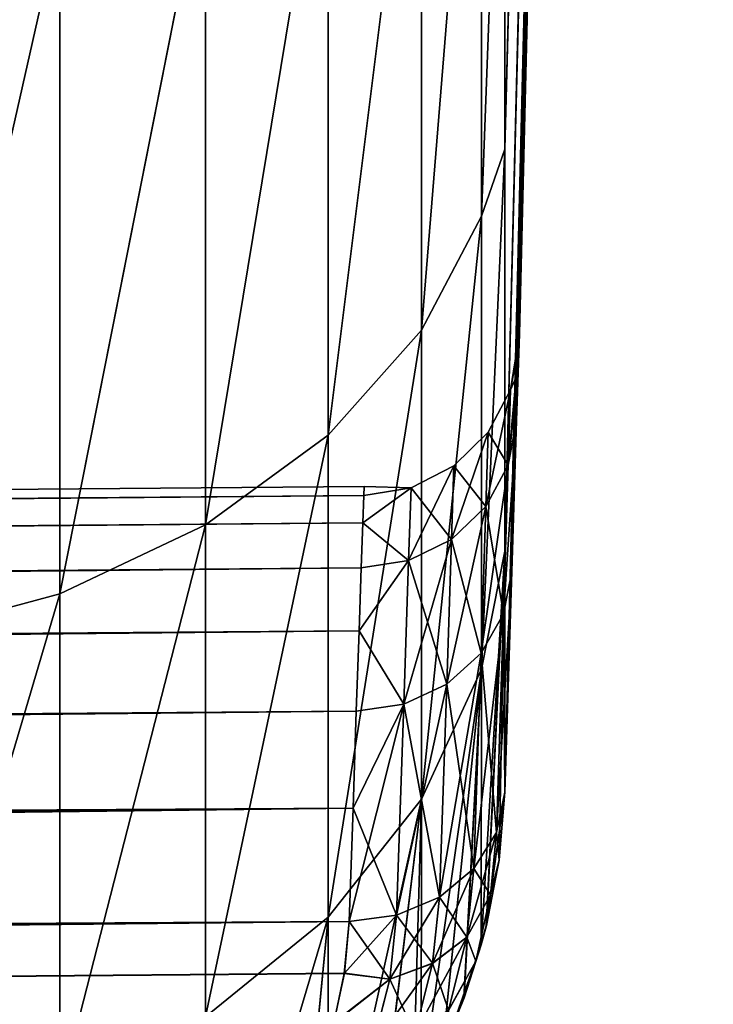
# Model space of a CAD drawing. Header units: millimetres. Extents: x -128 to 173, y -40 to 30.
# Tile 244 of 256: x 172.208 to 173.093, y -21.837 to -20.581. Entities that reach past the tile are written whole.
import ezdxf

# ---------------------------------------------------------------- set-up
doc = ezdxf.new("R2010")
doc.units = ezdxf.units.MM
doc.header["$LTSCALE"] = 56.728605
for name, color, linetype in [('259', 7, 'CONTINUOUS'), ('261', 7, 'CONTINUOUS'), ('262', 7, 'CONTINUOUS'), ('265', 7, 'CONTINUOUS'), ('266', 7, 'CONTINUOUS'), ('267', 7, 'CONTINUOUS')]:
    doc.layers.add(name, color=color, linetype=linetype)

msp = doc.modelspace()

# ---------------------------------------------------------------- linework, layer by layer
at = {"layer": '259', "color": 7, "linetype": 'CONTINUOUS'}
for points in [[(172.8265, -20.0327, 8.2496), (172.8265, -20.7459, 6.2428), (173.0926, -10.3666, 3.1447), (172.8265, -20.0327, 8.2496)], [(173.0926, -10.3666, 3.1447), (172.8265, -20.7459, 6.2428), (173.0926, -10.6249, 2.1134), (173.0926, -10.3666, 3.1447)], [(173.0926, -10.3666, -3.1447), (173.0926, -10.6249, -2.1134), (172.8265, -20.7459, -6.2428), (173.0926, -10.3666, -3.1447)], [(172.8265, -20.0327, -8.2496), (173.0926, -10.3666, -3.1447), (172.8265, -20.7459, -6.2428), (172.8265, -20.0327, -8.2496)], [(172.8265, -20.7459, 6.2428), (172.8265, -21.2586, 4.1756), (173.0926, -10.6249, 2.1134), (172.8265, -20.7459, 6.2428)], [(173.0926, -10.6249, 2.1134), (172.8265, -21.2586, 4.1756), (173.0926, -10.7809, 1.0618), (173.0926, -10.6249, 2.1134)], [(173.0926, -10.6249, -2.1134), (173.0926, -10.7809, -1.0618), (172.8265, -21.2586, -4.1756), (173.0926, -10.6249, -2.1134)], [(172.8265, -20.7459, -6.2428), (173.0926, -10.6249, -2.1134), (172.8265, -21.2586, -4.1756), (172.8265, -20.7459, -6.2428)], [(172.8265, -21.2586, 4.1756), (172.8265, -21.5659, 2.0681), (173.0926, -10.7809, 1.0618), (172.8265, -21.2586, 4.1756)], [(173.0926, -10.7809, 1.0618), (172.8265, -21.5659, 2.0681), (172.8354, -21.2843, 1.5173), (173.0926, -10.7809, 1.0618)], [(173.0926, -10.7809, -1.0618), (173.0926, -10.8331), (172.8265, -21.5659, -2.0681), (173.0926, -10.7809, -1.0618)], [(172.8265, -21.2586, -4.1756), (173.0926, -10.7809, -1.0618), (172.8265, -21.5659, -2.0681), (172.8265, -21.2586, -4.1756)], [(172.8415, -21.0919, 0.9279), (173.0926, -10.7809, 1.0618), (172.8354, -21.2843, 1.5173), (172.8415, -21.0919, 0.9279)], [(172.8435, -21.0307, 0.6224), (173.0926, -10.7809, 1.0618), (172.8415, -21.0919, 0.9279), (172.8435, -21.0307, 0.6224)], [(172.8447, -20.9937, 0.3123), (173.0926, -10.7809, 1.0618), (172.8435, -21.0307, 0.6224), (172.8447, -20.9937, 0.3123)], [(173.0926, -10.8331), (173.0926, -10.7809, 1.0618), (172.8447, -20.9937, 0.3123), (173.0926, -10.8331)], [(172.8265, -21.5659, -2.0681), (173.0926, -10.8331), (172.8354, -21.2846, -1.518), (172.8265, -21.5659, -2.0681)], [(172.8354, -21.2846, -1.518), (173.0926, -10.8331), (172.8415, -21.092, -0.9285), (172.8354, -21.2846, -1.518)], [(172.8415, -21.092, -0.9285), (173.0926, -10.8331), (172.8435, -21.0308, -0.623), (172.8415, -21.092, -0.9285)], [(172.8435, -21.0308, -0.623), (173.0926, -10.8331), (172.8447, -20.9937, -0.3129), (172.8435, -21.0308, -0.623)], [(172.8447, -20.9937, -0.3129), (173.0926, -10.8331), (172.8451, -20.9813, -0.0003), (172.8447, -20.9937, -0.3129)], [(172.8451, -20.9813, -0.0003), (173.0926, -10.8331), (172.8447, -20.9937, 0.3123), (172.8451, -20.9813, -0.0003)]]:
    msp.add_3dface(points, dxfattribs=at)
at = {"layer": '261', "color": 7, "linetype": 'CONTINUOUS'}
for points in [[(172.7203, -20.9768, -6.9141), (172.7203, -20.1578, -9.0274), (172.7967, -20.0327, -8.803), (172.7203, -20.9768, -6.9141)], [(172.7967, -20.8312, -6.6982), (172.7203, -20.9768, -6.9141), (172.7967, -20.0327, -8.803), (172.7967, -20.8312, -6.6982)], [(172.7203, -20.1578, 9.0274), (172.7203, -20.9768, 6.9141), (172.7967, -20.0327, 8.8031), (172.7203, -20.1578, 9.0274)], [(172.7967, -20.0327, 8.8031), (172.7203, -20.9768, 6.9141), (172.7967, -20.8312, 6.6982), (172.7967, -20.0327, 8.8031)], [(172.8265, -20.7459, 6.2428), (172.8265, -20.0327, 8.2496), (172.7967, -20.8312, 6.6982), (172.8265, -20.7459, 6.2428)], [(172.8265, -20.0327, 8.2496), (172.7967, -20.0327, 8.8031), (172.7967, -20.8312, 6.6982), (172.8265, -20.0327, 8.2496)], [(172.8265, -20.0327, -8.2496), (172.8265, -20.7459, -6.2428), (172.7967, -20.8312, -6.6982), (172.8265, -20.0327, -8.2496)], [(172.8265, -20.0327, -8.2496), (172.7967, -20.8312, -6.6982), (172.7967, -20.0327, -8.803), (172.8265, -20.0327, -8.2496)], [(172.601, -21.1108, -7.0931), (172.601, -20.2747, -9.215), (172.7203, -20.1578, -9.0274), (172.601, -21.1108, -7.0931)], [(172.7203, -20.9768, -6.9141), (172.601, -21.1108, -7.0931), (172.7203, -20.1578, -9.0274), (172.7203, -20.9768, -6.9141)], [(172.601, -20.2747, 9.215), (172.601, -21.1108, 7.0931), (172.7203, -20.1578, 9.0274), (172.601, -20.2747, 9.215)], [(172.7203, -20.1578, 9.0274), (172.601, -21.1108, 7.0931), (172.7203, -20.9768, 6.9141), (172.7203, -20.1578, 9.0274)], [(172.4446, -21.2249, -7.2346), (172.4446, -20.3751, -9.3642), (172.601, -20.2747, -9.215), (172.4446, -21.2249, -7.2346)], [(172.601, -21.1108, -7.0931), (172.4446, -21.2249, -7.2346), (172.601, -20.2747, -9.215), (172.601, -21.1108, -7.0931)], [(172.4446, -20.3752, 9.3641), (172.4446, -21.2249, 7.2345), (172.601, -20.2747, 9.215), (172.4446, -20.3752, 9.3641)], [(172.601, -20.2747, 9.215), (172.4446, -21.2249, 7.2345), (172.601, -21.1108, 7.0931), (172.601, -20.2747, 9.215)], [(172.2586, -21.3131, -7.3338), (172.2586, -20.4538, -9.4697), (172.4446, -20.3751, -9.3642), (172.2586, -21.3131, -7.3338)], [(172.4446, -21.2249, -7.2346), (172.2586, -21.3131, -7.3338), (172.4446, -20.3751, -9.3642), (172.4446, -21.2249, -7.2346)], [(172.2586, -20.4538, 9.4697), (172.2586, -21.3131, 7.3338), (172.4446, -20.3752, 9.3641), (172.2586, -20.4538, 9.4697)], [(172.4446, -20.3752, 9.3641), (172.2586, -21.3131, 7.3338), (172.4446, -21.2249, 7.2345), (172.4446, -20.3752, 9.3641)], [(172.0519, -21.3689, -7.394), (172.0519, -20.5037, -9.534), (172.2586, -20.4538, -9.4697), (172.0519, -21.3689, -7.394)], [(172.2586, -21.3131, -7.3338), (172.0519, -21.3689, -7.394), (172.2586, -20.4538, -9.4697), (172.2586, -21.3131, -7.3338)], [(172.0519, -20.5037, 9.534), (172.0519, -21.3689, 7.3939), (172.2586, -20.4538, 9.4697), (172.0519, -20.5037, 9.534)], [(172.2586, -20.4538, 9.4697), (172.0519, -21.3689, 7.3939), (172.2586, -21.3131, 7.3338), (172.2586, -20.4538, 9.4697)], [(172.8265, -21.2586, 4.1756), (172.8265, -20.7459, 6.2428), (172.7967, -21.4091, 4.5225), (172.8265, -21.2586, 4.1756)], [(172.8265, -20.7459, 6.2428), (172.7967, -20.8312, 6.6982), (172.7967, -21.4091, 4.5225), (172.8265, -20.7459, 6.2428)], [(172.8265, -20.7459, -6.2428), (172.8265, -21.2586, -4.1756), (172.7967, -21.4092, -4.5224), (172.8265, -20.7459, -6.2428)], [(172.8265, -20.7459, -6.2428), (172.7967, -21.4092, -4.5224), (172.7967, -20.8312, -6.6982), (172.8265, -20.7459, -6.2428)], [(172.7203, -21.5749, -4.728), (172.7203, -20.9768, -6.9141), (172.7967, -20.8312, -6.6982), (172.7203, -21.5749, -4.728)], [(172.7967, -21.4092, -4.5224), (172.7203, -21.5749, -4.728), (172.7967, -20.8312, -6.6982), (172.7967, -21.4092, -4.5224)], [(172.7203, -20.9768, 6.9141), (172.7203, -21.5749, 4.728), (172.7967, -20.8312, 6.6982), (172.7203, -20.9768, 6.9141)], [(172.7967, -20.8312, 6.6982), (172.7203, -21.5749, 4.728), (172.7967, -21.4091, 4.5225), (172.7967, -20.8312, 6.6982)], [(172.601, -21.7256, -4.8968), (172.601, -21.1108, -7.0931), (172.7203, -20.9768, -6.9141), (172.601, -21.7256, -4.8968)], [(172.7203, -21.5749, -4.728), (172.601, -21.7256, -4.8968), (172.7203, -20.9768, -6.9141), (172.7203, -21.5749, -4.728)], [(172.601, -21.1108, 7.0931), (172.601, -21.7256, 4.8968), (172.7203, -20.9768, 6.9141), (172.601, -21.1108, 7.0931)], [(172.7203, -20.9768, 6.9141), (172.601, -21.7256, 4.8968), (172.7203, -21.5749, 4.728), (172.7203, -20.9768, 6.9141)], [(172.4446, -21.8527, -5.0294), (172.4446, -21.2249, -7.2346), (172.601, -21.1108, -7.0931), (172.4446, -21.8527, -5.0294)], [(172.601, -21.7256, -4.8968), (172.4446, -21.8527, -5.0294), (172.601, -21.1108, -7.0931), (172.601, -21.7256, -4.8968)], [(172.4446, -21.2249, 7.2345), (172.4446, -21.8527, 5.0293), (172.601, -21.1108, 7.0931), (172.4446, -21.2249, 7.2345)], [(172.601, -21.1108, 7.0931), (172.4446, -21.8527, 5.0293), (172.601, -21.7256, 4.8968), (172.601, -21.1108, 7.0931)], [(172.2586, -21.9501, -5.1213), (172.2586, -21.3131, -7.3338), (172.4446, -21.2249, -7.2346), (172.2586, -21.9501, -5.1213)], [(172.4446, -21.8527, -5.0294), (172.2586, -21.9501, -5.1213), (172.4446, -21.2249, -7.2346), (172.4446, -21.8527, -5.0294)], [(172.2586, -21.3131, 7.3338), (172.2586, -21.95, 5.1214), (172.4446, -21.2249, 7.2345), (172.2586, -21.3131, 7.3338)], [(172.4446, -21.2249, 7.2345), (172.2586, -21.95, 5.1214), (172.4446, -21.8527, 5.0293), (172.4446, -21.2249, 7.2345)], [(172.8265, -21.2586, 4.1756), (172.7967, -21.4091, 4.5225), (172.7965, -21.7608, 2.3011), (172.8265, -21.2586, 4.1756)], [(172.8265, -21.2586, 4.1756), (172.7965, -21.7608, 2.3011), (172.8029, -21.7366, 2.274), (172.8265, -21.2586, 4.1756)], [(172.8265, -21.2586, -4.1756), (172.7965, -21.7608, -2.3011), (172.7967, -21.4092, -4.5224), (172.8265, -21.2586, -4.1756)], [(172.7965, -21.7608, -2.3011), (172.8265, -21.2586, -4.1756), (172.803, -21.7363, -2.2736), (172.7965, -21.7608, -2.3011)], [(172.8265, -21.2586, 4.1756), (172.8029, -21.7366, 2.274), (172.8192, -21.6527, 2.1761), (172.8265, -21.2586, 4.1756)], [(172.803, -21.7363, -2.2736), (172.8265, -21.2586, -4.1756), (172.8192, -21.6525, -2.1758), (172.803, -21.7363, -2.2736)], [(172.8265, -21.5659, 2.0681), (172.8265, -21.2586, 4.1756), (172.8192, -21.6527, 2.1761), (172.8265, -21.5659, 2.0681)], [(172.8265, -21.2586, -4.1756), (172.8265, -21.5659, -2.0681), (172.8192, -21.6525, -2.1758), (172.8265, -21.2586, -4.1756)], [(172.0519, -22.0113, -5.1769), (172.0519, -21.3689, -7.394), (172.2586, -21.3131, -7.3338), (172.0519, -22.0113, -5.1769)], [(172.2586, -21.9501, -5.1213), (172.0519, -22.0113, -5.1769), (172.2586, -21.3131, -7.3338), (172.2586, -21.9501, -5.1213)], [(172.0519, -21.3689, 7.3939), (172.0519, -22.0113, 5.1769), (172.2586, -21.3131, 7.3338), (172.0519, -21.3689, 7.3939)], [(172.2586, -21.3131, 7.3338), (172.0519, -22.0113, 5.1769), (172.2586, -21.95, 5.1214), (172.2586, -21.3131, 7.3338)], [(172.7203, -21.5749, 4.728), (172.7199, -21.9461, 2.4954), (172.7967, -21.4091, 4.5225), (172.7203, -21.5749, 4.728)], [(172.7199, -21.9461, 2.4954), (172.747, -21.8934, 2.4425), (172.7967, -21.4091, 4.5225), (172.7199, -21.9461, 2.4954)], [(172.72, -21.9461, -2.4954), (172.7203, -21.5749, -4.728), (172.7967, -21.4092, -4.5224), (172.72, -21.9461, -2.4954)], [(172.7472, -21.893, -2.442), (172.72, -21.9461, -2.4954), (172.7967, -21.4092, -4.5224), (172.7472, -21.893, -2.442)], [(172.7967, -21.4091, 4.5225), (172.747, -21.8934, 2.4425), (172.7744, -21.8285, 2.3748), (172.7967, -21.4091, 4.5225)], [(172.7745, -21.8283, -2.3746), (172.7472, -21.893, -2.442), (172.7967, -21.4092, -4.5224), (172.7745, -21.8283, -2.3746)], [(172.7965, -21.7608, 2.3011), (172.7967, -21.4091, 4.5225), (172.7744, -21.8285, 2.3748), (172.7965, -21.7608, 2.3011)], [(172.7965, -21.7608, -2.3011), (172.7745, -21.8283, -2.3746), (172.7967, -21.4092, -4.5224), (172.7965, -21.7608, -2.3011)], [(172.6007, -22.1126, -2.652), (172.601, -21.7256, -4.8968), (172.7203, -21.5749, -4.728), (172.6007, -22.1126, -2.652)], [(172.6646, -22.0332, -2.5792), (172.6007, -22.1126, -2.652), (172.7203, -21.5749, -4.728), (172.6646, -22.0332, -2.5792)], [(172.601, -21.7256, 4.8968), (172.6007, -22.1126, 2.652), (172.7203, -21.5749, 4.728), (172.601, -21.7256, 4.8968)], [(172.6007, -22.1126, 2.652), (172.6642, -22.0338, 2.5798), (172.7203, -21.5749, 4.728), (172.6007, -22.1126, 2.652)], [(172.7203, -21.5749, 4.728), (172.6642, -22.0338, 2.5798), (172.7094, -21.9646, 2.5136), (172.7203, -21.5749, 4.728)], [(172.72, -21.9461, -2.4954), (172.6646, -22.0332, -2.5792), (172.7203, -21.5749, -4.728), (172.72, -21.9461, -2.4954)], [(172.7199, -21.9461, 2.4954), (172.7203, -21.5749, 4.728), (172.7094, -21.9646, 2.5136), (172.7199, -21.9461, 2.4954)], [(172.4446, -22.252, -2.7721), (172.4446, -21.8527, -5.0294), (172.601, -21.7256, -4.8968), (172.4446, -22.252, -2.7721)], [(172.5599, -22.1552, -2.6897), (172.4446, -22.252, -2.7721), (172.601, -21.7256, -4.8968), (172.5599, -22.1552, -2.6897)], [(172.4446, -21.8527, 5.0293), (172.4446, -22.252, 2.7721), (172.601, -21.7256, 4.8968), (172.4446, -21.8527, 5.0293)], [(172.4446, -22.252, 2.7721), (172.5593, -22.1558, 2.6902), (172.601, -21.7256, 4.8968), (172.4446, -22.252, 2.7721)], [(172.601, -21.7256, 4.8968), (172.5593, -22.1558, 2.6902), (172.6007, -22.1126, 2.652), (172.601, -21.7256, 4.8968)], [(172.6007, -22.1126, -2.652), (172.5599, -22.1552, -2.6897), (172.601, -21.7256, -4.8968), (172.6007, -22.1126, -2.652)]]:
    msp.add_3dface(points, dxfattribs=at)
at = {"layer": '262', "color": 7, "linetype": 'CONTINUOUS'}
for points in [[(133.1823, -21.5228, 0.1355), (133.1814, -21.5233, -0.1499), (172.6469, -21.1759, -0.0001), (133.1823, -21.5228, 0.1355)], [(172.6469, -21.1759, -0.0001), (133.1814, -21.5233, -0.1499), (172.6465, -21.1876, -0.2949), (172.6469, -21.1759, -0.0001)], [(172.6465, -21.1875, 0.2947), (133.1823, -21.5228, 0.1355), (172.6469, -21.1759, -0.0001), (172.6465, -21.1875, 0.2947)], [(133.1814, -21.5233, -0.1499), (133.1419, -21.5462, -0.4368), (172.6465, -21.1876, -0.2949), (133.1814, -21.5233, -0.1499)], [(172.6465, -21.1876, -0.2949), (133.1419, -21.5462, -0.4368), (172.6453, -21.2223, -0.5878), (172.6465, -21.1876, -0.2949)], [(133.1449, -21.5445, 0.4221), (133.1823, -21.5228, 0.1355), (172.6465, -21.1875, 0.2947), (133.1449, -21.5445, 0.4221)], [(172.6453, -21.2223, 0.5877), (133.1449, -21.5445, 0.4221), (172.6465, -21.1875, 0.2947), (172.6453, -21.2223, 0.5877)], [(133.1419, -21.5462, -0.4368), (133.0613, -21.5927, -0.7276), (172.6453, -21.2223, -0.5878), (133.1419, -21.5462, -0.4368)], [(172.6453, -21.2223, -0.5878), (133.0613, -21.5927, -0.7276), (172.6433, -21.28, -0.8772), (172.6453, -21.2223, -0.5878)], [(133.0665, -21.5897, 0.7127), (133.1449, -21.5445, 0.4221), (172.6453, -21.2223, 0.5877), (133.0665, -21.5897, 0.7127)], [(172.6433, -21.28, 0.877), (133.0665, -21.5897, 0.7127), (172.6453, -21.2223, 0.5877), (172.6433, -21.28, 0.877)], [(133.0613, -21.5927, -0.7276), (132.9342, -21.6651, -1.0243), (172.6433, -21.28, -0.8772), (133.0613, -21.5927, -0.7276)], [(172.6433, -21.28, -0.8772), (132.9342, -21.6651, -1.0243), (172.6406, -21.3603, -1.1611), (172.6433, -21.28, -0.8772)], [(132.942, -21.6607, 1.0088), (133.0665, -21.5897, 0.7127), (172.6433, -21.28, 0.877), (132.942, -21.6607, 1.0088)], [(172.6406, -21.3602, 1.1609), (132.942, -21.6607, 1.0088), (172.6433, -21.28, 0.877), (172.6406, -21.3602, 1.1609)], [(132.8508, -21.712, -1.1749), (132.7527, -21.7666, -1.3267), (172.6406, -21.3603, -1.1611), (132.8508, -21.712, -1.1749)], [(172.6406, -21.3603, -1.1611), (132.7527, -21.7666, -1.3267), (172.6371, -21.4626, -1.4379), (172.6406, -21.3603, -1.1611)], [(132.7637, -21.7605, 1.3108), (132.8601, -21.7068, 1.1591), (172.6406, -21.3602, 1.1609), (132.7637, -21.7605, 1.3108)], [(172.6371, -21.4626, 1.4377), (132.7637, -21.7605, 1.3108), (172.6406, -21.3602, 1.1609), (172.6371, -21.4626, 1.4377)], [(132.9342, -21.6651, -1.0243), (132.8508, -21.712, -1.1749), (172.6406, -21.3603, -1.1611), (132.9342, -21.6651, -1.0243)], [(132.8601, -21.7068, 1.1591), (132.942, -21.6607, 1.0088), (172.6406, -21.3602, 1.1609), (132.8601, -21.7068, 1.1591)], [(132.5612, -21.8711, -1.5718), (132.5075, -21.8999, -1.6318), (172.6371, -21.4626, -1.4379), (132.5612, -21.8711, -1.5718)], [(172.6371, -21.4626, -1.4379), (132.5075, -21.8999, -1.6318), (172.6329, -21.5864, -1.7057), (172.6371, -21.4626, -1.4379)], [(132.6386, -21.8292, -1.4793), (132.5612, -21.8711, -1.5718), (172.6371, -21.4626, -1.4379), (132.6386, -21.8292, -1.4793)], [(132.7527, -21.7666, -1.3267), (132.6386, -21.8292, -1.4793), (172.6371, -21.4626, -1.4379), (132.7527, -21.7666, -1.3267)], [(132.6513, -21.8223, 1.4633), (132.7637, -21.7605, 1.3108), (172.6371, -21.4626, 1.4377), (132.6513, -21.8223, 1.4633)], [(172.633, -21.5864, 1.7056), (132.6513, -21.8223, 1.4633), (172.6371, -21.4626, 1.4377), (172.633, -21.5864, 1.7056)], [(132.3581, -21.9787, -1.7832), (132.1894, -22.0652, -1.9322), (172.6329, -21.5864, -1.7057), (132.3581, -21.9787, -1.7832)], [(172.6329, -21.5864, -1.7057), (132.1894, -22.0652, -1.9322), (172.6281, -21.7309, -1.9629), (172.6329, -21.5864, -1.7057)], [(132.5075, -21.8999, -1.6318), (132.3581, -21.9787, -1.7832), (172.6329, -21.5864, -1.7057), (132.5075, -21.8999, -1.6318)], [(132.3742, -21.9703, 1.7679), (132.5218, -21.8922, 1.616), (172.633, -21.5864, 1.7056), (132.3742, -21.9703, 1.7679)], [(172.6281, -21.7309, 1.9629), (132.3742, -21.9703, 1.7679), (172.633, -21.5864, 1.7056), (172.6281, -21.7309, 1.9629)], [(132.5218, -21.8922, 1.616), (132.561, -21.8712, 1.5721), (172.633, -21.5864, 1.7056), (132.5218, -21.8922, 1.616)], [(132.561, -21.8712, 1.5721), (132.6513, -21.8223, 1.4633), (172.633, -21.5864, 1.7056), (132.561, -21.8712, 1.5721)], [(132.1894, -22.0652, -1.9322), (132.002, -22.158, -2.0763), (172.6281, -21.7309, -1.9629), (132.1894, -22.0652, -1.9322)], [(172.6281, -21.7309, -1.9629), (132.002, -22.158, -2.0763), (172.6219, -21.7968, -2.0663), (172.6281, -21.7309, -1.9629)], [(132.0223, -22.1481, 2.0617), (132.2076, -22.056, 1.9171), (172.6281, -21.7309, 1.9629), (132.0223, -22.1481, 2.0617)], [(172.6218, -21.7972, 2.0669), (132.0223, -22.1481, 2.0617), (172.6281, -21.7309, 1.9629), (172.6218, -21.7972, 2.0669)], [(132.2076, -22.056, 1.9171), (132.3742, -21.9703, 1.7679), (172.6281, -21.7309, 1.9629), (132.2076, -22.056, 1.9171)], [(172.6219, -21.7968, -2.0663), (132.002, -22.158, -2.0763), (172.6083, -21.8601, -2.1589), (172.6219, -21.7968, -2.0663)], [(172.6082, -21.8607, 2.1597), (132.0223, -22.1481, 2.0617), (172.6218, -21.7972, 2.0669), (172.6082, -21.8607, 2.1597)]]:
    msp.add_3dface(points, dxfattribs=at)
at = {"layer": '265', "color": 7, "linetype": 'CONTINUOUS'}
for points in [[(172.8265, -21.5659, 2.0681), (172.8192, -21.6527, 2.1761), (172.8158, -21.6173, 2.0363), (172.8265, -21.5659, 2.0681)], [(172.8158, -21.6173, 2.0363), (172.8083, -21.6969, 2.1602), (172.7872, -21.6634, 2.0074), (172.8158, -21.6173, 2.0363)], [(172.8192, -21.6527, 2.1761), (172.8083, -21.6969, 2.1602), (172.8158, -21.6173, 2.0363), (172.8192, -21.6527, 2.1761)], [(172.8192, -21.6527, 2.1761), (172.8029, -21.7366, 2.274), (172.8083, -21.6969, 2.1602), (172.8192, -21.6527, 2.1761)], [(172.7872, -21.6634, 2.0074), (172.7781, -21.7509, 2.1429), (172.7434, -21.6998, 1.9842), (172.7872, -21.6634, 2.0074)], [(172.7872, -21.6634, 2.0074), (172.8083, -21.6969, 2.1602), (172.7781, -21.7509, 2.1429), (172.7872, -21.6634, 2.0074)], [(172.7434, -21.6998, 1.9842), (172.7345, -21.7844, 2.1155), (172.6885, -21.723, 1.9689), (172.7434, -21.6998, 1.9842)], [(172.7434, -21.6998, 1.9842), (172.7781, -21.7509, 2.1429), (172.7345, -21.7844, 2.1155), (172.7434, -21.6998, 1.9842)], [(172.8083, -21.6969, 2.1602), (172.7896, -21.7816, 2.2815), (172.7781, -21.7509, 2.1429), (172.8083, -21.6969, 2.1602)], [(172.8029, -21.7366, 2.274), (172.7896, -21.7816, 2.2815), (172.8083, -21.6969, 2.1602), (172.8029, -21.7366, 2.274)], [(172.6218, -21.7972, 2.0669), (172.6281, -21.7309, 1.9629), (172.6799, -21.8046, 2.0957), (172.6218, -21.7972, 2.0669)], [(172.6281, -21.7309, 1.9629), (172.6885, -21.723, 1.9689), (172.6799, -21.8046, 2.0957), (172.6281, -21.7309, 1.9629)], [(172.6885, -21.723, 1.9689), (172.7345, -21.7844, 2.1155), (172.6799, -21.8046, 2.0957), (172.6885, -21.723, 1.9689)], [(172.8029, -21.7366, 2.274), (172.7965, -21.7608, 2.3011), (172.7896, -21.7816, 2.2815), (172.8029, -21.7366, 2.274)], [(172.7781, -21.7509, 2.1429), (172.7549, -21.8442, 2.2749), (172.7345, -21.7844, 2.1155), (172.7781, -21.7509, 2.1429)], [(172.7781, -21.7509, 2.1429), (172.7896, -21.7816, 2.2815), (172.7549, -21.8442, 2.2749), (172.7781, -21.7509, 2.1429)], [(172.7965, -21.7608, 2.3011), (172.7744, -21.8285, 2.3748), (172.7896, -21.7816, 2.2815), (172.7965, -21.7608, 2.3011)], [(172.7345, -21.7844, 2.1155), (172.7118, -21.8743, 2.2429), (172.6799, -21.8046, 2.0957), (172.7345, -21.7844, 2.1155)], [(172.7345, -21.7844, 2.1155), (172.7549, -21.8442, 2.2749), (172.7118, -21.8743, 2.2429), (172.7345, -21.7844, 2.1155)], [(172.7896, -21.7816, 2.2815), (172.7578, -21.8705, 2.3992), (172.7549, -21.8442, 2.2749), (172.7896, -21.7816, 2.2815)], [(172.7744, -21.8285, 2.3748), (172.7578, -21.8705, 2.3992), (172.7896, -21.7816, 2.2815), (172.7744, -21.8285, 2.3748)], [(172.6082, -21.8607, 2.1597), (172.6218, -21.7972, 2.0669), (172.6799, -21.8046, 2.0957), (172.6082, -21.8607, 2.1597)], [(172.6082, -21.8607, 2.1597), (172.6799, -21.8046, 2.0957), (172.6579, -21.8907, 2.2183), (172.6082, -21.8607, 2.1597)], [(172.6799, -21.8046, 2.0957), (172.7118, -21.8743, 2.2429), (172.6579, -21.8907, 2.2183), (172.6799, -21.8046, 2.0957)], [(172.7744, -21.8285, 2.3748), (172.747, -21.8934, 2.4425), (172.7578, -21.8705, 2.3992), (172.7744, -21.8285, 2.3748)]]:
    msp.add_3dface(points, dxfattribs=at)
at = {"layer": '266', "color": 7, "linetype": 'CONTINUOUS'}
for points in [[(172.8447, -20.9937, -0.3129), (172.8451, -20.9813, -0.0003), (172.834, -21.0526, -0.3059), (172.8447, -20.9937, -0.3129)], [(172.8451, -20.9813, -0.0003), (172.8447, -20.9937, 0.3123), (172.834, -21.0526, 0.306), (172.8451, -20.9813, -0.0003)], [(172.834, -21.0526, -0.3059), (172.8451, -20.9813, -0.0003), (172.834, -21.0526, 0.306), (172.834, -21.0526, -0.3059)], [(172.8435, -21.0308, -0.623), (172.8447, -20.9937, -0.3129), (172.8309, -21.1487, -0.9102), (172.8435, -21.0308, -0.623)], [(172.8309, -21.1487, -0.9102), (172.8447, -20.9937, -0.3129), (172.834, -21.0526, -0.3059), (172.8309, -21.1487, -0.9102)], [(172.8447, -20.9937, 0.3123), (172.8435, -21.0307, 0.6224), (172.834, -21.0526, 0.306), (172.8447, -20.9937, 0.3123)], [(172.8435, -21.0307, 0.6224), (172.8415, -21.0919, 0.9279), (172.8309, -21.1487, 0.9102), (172.8435, -21.0307, 0.6224)], [(172.834, -21.0526, 0.306), (172.8435, -21.0307, 0.6224), (172.8309, -21.1487, 0.9102), (172.834, -21.0526, 0.306)], [(172.8415, -21.092, -0.9285), (172.8435, -21.0308, -0.623), (172.8309, -21.1487, -0.9102), (172.8415, -21.092, -0.9285)], [(172.8309, -21.1487, -0.9102), (172.834, -21.0526, -0.3059), (172.8023, -21.2016, -0.8972), (172.8309, -21.1487, -0.9102)], [(172.8023, -21.2016, -0.8972), (172.834, -21.0526, -0.3059), (172.8055, -21.1069, -0.3015), (172.8023, -21.2016, -0.8972)], [(172.834, -21.0526, -0.3059), (172.834, -21.0526, 0.306), (172.8055, -21.1069, -0.3015), (172.834, -21.0526, -0.3059)], [(172.834, -21.0526, 0.306), (172.8309, -21.1487, 0.9102), (172.8055, -21.1069, 0.3016), (172.834, -21.0526, 0.306)], [(172.8055, -21.1069, -0.3015), (172.834, -21.0526, 0.306), (172.8055, -21.1069, 0.3016), (172.8055, -21.1069, -0.3015)], [(172.8415, -21.0919, 0.9279), (172.8354, -21.2843, 1.5173), (172.8247, -21.3386, 1.4918), (172.8415, -21.0919, 0.9279)], [(172.8309, -21.1487, 0.9102), (172.8415, -21.0919, 0.9279), (172.8247, -21.3386, 1.4918), (172.8309, -21.1487, 0.9102)], [(172.8354, -21.2846, -1.518), (172.8415, -21.092, -0.9285), (172.8247, -21.3385, -1.4917), (172.8354, -21.2846, -1.518)], [(172.8247, -21.3385, -1.4917), (172.8415, -21.092, -0.9285), (172.8309, -21.1487, -0.9102), (172.8247, -21.3385, -1.4917)], [(172.8023, -21.2016, -0.8972), (172.8055, -21.1069, -0.3015), (172.7586, -21.2435, -0.8868), (172.8023, -21.2016, -0.8972)], [(172.7586, -21.2435, -0.8868), (172.8055, -21.1069, -0.3015), (172.7617, -21.1499, -0.298), (172.7586, -21.2435, -0.8868)], [(172.8055, -21.1069, -0.3015), (172.8055, -21.1069, 0.3016), (172.7617, -21.1499, -0.298), (172.8055, -21.1069, -0.3015)], [(172.8055, -21.1069, 0.3016), (172.8023, -21.2016, 0.8973), (172.7617, -21.1499, 0.2981), (172.8055, -21.1069, 0.3016)], [(172.7617, -21.1499, -0.298), (172.8055, -21.1069, 0.3016), (172.7617, -21.1499, 0.2981), (172.7617, -21.1499, -0.298)], [(172.8055, -21.1069, 0.3016), (172.8309, -21.1487, 0.9102), (172.8023, -21.2016, 0.8973), (172.8055, -21.1069, 0.3016)], [(172.7586, -21.2435, -0.8868), (172.7617, -21.1499, -0.298), (172.7038, -21.2705, -0.8799), (172.7586, -21.2435, -0.8868)], [(172.7038, -21.2705, -0.8799), (172.7617, -21.1499, -0.298), (172.7069, -21.1777, -0.2957), (172.7038, -21.2705, -0.8799)], [(172.7617, -21.1499, -0.298), (172.7617, -21.1499, 0.2981), (172.7069, -21.1777, -0.2957), (172.7617, -21.1499, -0.298)], [(172.7617, -21.1499, 0.2981), (172.7586, -21.2435, 0.8869), (172.7069, -21.1777, 0.2958), (172.7617, -21.1499, 0.2981)], [(172.7069, -21.1777, -0.2957), (172.7617, -21.1499, 0.2981), (172.7069, -21.1777, 0.2958), (172.7069, -21.1777, -0.2957)], [(172.7617, -21.1499, 0.2981), (172.8023, -21.2016, 0.8973), (172.7586, -21.2435, 0.8869), (172.7617, -21.1499, 0.2981)], [(172.8247, -21.3385, -1.4917), (172.8309, -21.1487, -0.9102), (172.7962, -21.3887, -1.4706), (172.8247, -21.3385, -1.4917)], [(172.7962, -21.3887, -1.4706), (172.8309, -21.1487, -0.9102), (172.8023, -21.2016, -0.8972), (172.7962, -21.3887, -1.4706)], [(172.8309, -21.1487, 0.9102), (172.8247, -21.3386, 1.4918), (172.8023, -21.2016, 0.8973), (172.8309, -21.1487, 0.9102)], [(172.6453, -21.2223, 0.5877), (172.6465, -21.1875, 0.2947), (172.7069, -21.1777, 0.2958), (172.6453, -21.2223, 0.5877)], [(172.6453, -21.2223, 0.5877), (172.7069, -21.1777, 0.2958), (172.7038, -21.2705, 0.88), (172.6453, -21.2223, 0.5877)], [(172.6465, -21.1876, -0.2949), (172.6453, -21.2223, -0.5878), (172.7069, -21.1777, -0.2957), (172.6465, -21.1876, -0.2949)], [(172.6453, -21.2223, -0.5878), (172.7038, -21.2705, -0.8799), (172.7069, -21.1777, -0.2957), (172.6453, -21.2223, -0.5878)], [(172.6465, -21.1875, 0.2947), (172.6469, -21.1759, -0.0001), (172.7069, -21.1777, 0.2958), (172.6465, -21.1875, 0.2947)], [(172.6469, -21.1759, -0.0001), (172.6465, -21.1876, -0.2949), (172.7069, -21.1777, -0.2957), (172.6469, -21.1759, -0.0001)], [(172.6469, -21.1759, -0.0001), (172.7069, -21.1777, -0.2957), (172.7069, -21.1777, 0.2958), (172.6469, -21.1759, -0.0001)], [(172.7069, -21.1777, 0.2958), (172.7586, -21.2435, 0.8869), (172.7038, -21.2705, 0.88), (172.7069, -21.1777, 0.2958)], [(172.7962, -21.3887, -1.4706), (172.8023, -21.2016, -0.8972), (172.7524, -21.4283, -1.4535), (172.7962, -21.3887, -1.4706)], [(172.7524, -21.4283, -1.4535), (172.8023, -21.2016, -0.8972), (172.7586, -21.2435, -0.8868), (172.7524, -21.4283, -1.4535)], [(172.8023, -21.2016, 0.8973), (172.7962, -21.3887, 1.4706), (172.7586, -21.2435, 0.8869), (172.8023, -21.2016, 0.8973)], [(172.8023, -21.2016, 0.8973), (172.8247, -21.3386, 1.4918), (172.7962, -21.3887, 1.4706), (172.8023, -21.2016, 0.8973)], [(172.6433, -21.28, 0.877), (172.6453, -21.2223, 0.5877), (172.7038, -21.2705, 0.88), (172.6433, -21.28, 0.877)], [(172.6453, -21.2223, -0.5878), (172.6433, -21.28, -0.8772), (172.7038, -21.2705, -0.8799), (172.6453, -21.2223, -0.5878)], [(172.7524, -21.4283, -1.4535), (172.7586, -21.2435, -0.8868), (172.6976, -21.4538, -1.4422), (172.7524, -21.4283, -1.4535)], [(172.6976, -21.4538, -1.4422), (172.7586, -21.2435, -0.8868), (172.7038, -21.2705, -0.8799), (172.6976, -21.4538, -1.4422)], [(172.7586, -21.2435, 0.8869), (172.7524, -21.4284, 1.4536), (172.7038, -21.2705, 0.88), (172.7586, -21.2435, 0.8869)], [(172.7586, -21.2435, 0.8869), (172.7962, -21.3887, 1.4706), (172.7524, -21.4284, 1.4536), (172.7586, -21.2435, 0.8869)], [(172.6406, -21.3602, 1.1609), (172.6433, -21.28, 0.877), (172.7038, -21.2705, 0.88), (172.6406, -21.3602, 1.1609)], [(172.6406, -21.3602, 1.1609), (172.7038, -21.2705, 0.88), (172.6976, -21.4538, 1.4423), (172.6406, -21.3602, 1.1609)], [(172.6433, -21.28, -0.8772), (172.6406, -21.3603, -1.1611), (172.7038, -21.2705, -0.8799), (172.6433, -21.28, -0.8772)], [(172.6406, -21.3603, -1.1611), (172.6976, -21.4538, -1.4422), (172.7038, -21.2705, -0.8799), (172.6406, -21.3603, -1.1611)], [(172.7038, -21.2705, 0.88), (172.7524, -21.4284, 1.4536), (172.6976, -21.4538, 1.4423), (172.7038, -21.2705, 0.88)], [(172.8265, -21.5659, -2.0681), (172.8354, -21.2846, -1.518), (172.8158, -21.6173, -2.0363), (172.8265, -21.5659, -2.0681)], [(172.8158, -21.6173, -2.0363), (172.8354, -21.2846, -1.518), (172.8247, -21.3385, -1.4917), (172.8158, -21.6173, -2.0363)], [(172.8354, -21.2843, 1.5173), (172.8265, -21.5659, 2.0681), (172.8247, -21.3386, 1.4918), (172.8354, -21.2843, 1.5173)], [(172.8158, -21.6173, -2.0363), (172.8247, -21.3385, -1.4917), (172.7872, -21.6634, -2.0074), (172.8158, -21.6173, -2.0363)], [(172.7872, -21.6634, -2.0074), (172.8247, -21.3385, -1.4917), (172.7962, -21.3887, -1.4706), (172.7872, -21.6634, -2.0074)], [(172.8247, -21.3386, 1.4918), (172.8158, -21.6173, 2.0363), (172.7962, -21.3887, 1.4706), (172.8247, -21.3386, 1.4918)], [(172.8265, -21.5659, 2.0681), (172.8158, -21.6173, 2.0363), (172.8247, -21.3386, 1.4918), (172.8265, -21.5659, 2.0681)], [(172.6371, -21.4626, 1.4377), (172.6406, -21.3602, 1.1609), (172.6976, -21.4538, 1.4423), (172.6371, -21.4626, 1.4377)], [(172.6406, -21.3603, -1.1611), (172.6371, -21.4626, -1.4379), (172.6976, -21.4538, -1.4422), (172.6406, -21.3603, -1.1611)], [(172.7872, -21.6634, -2.0074), (172.7962, -21.3887, -1.4706), (172.7434, -21.6998, -1.9842), (172.7872, -21.6634, -2.0074)], [(172.7434, -21.6998, -1.9842), (172.7962, -21.3887, -1.4706), (172.7524, -21.4283, -1.4535), (172.7434, -21.6998, -1.9842)], [(172.7962, -21.3887, 1.4706), (172.7872, -21.6634, 2.0074), (172.7524, -21.4284, 1.4536), (172.7962, -21.3887, 1.4706)], [(172.8158, -21.6173, 2.0363), (172.7872, -21.6634, 2.0074), (172.7962, -21.3887, 1.4706), (172.8158, -21.6173, 2.0363)], [(172.7434, -21.6998, -1.9842), (172.7524, -21.4283, -1.4535), (172.6885, -21.723, -1.9689), (172.7434, -21.6998, -1.9842)], [(172.6885, -21.723, -1.9689), (172.7524, -21.4283, -1.4535), (172.6976, -21.4538, -1.4422), (172.6885, -21.723, -1.9689)], [(172.7524, -21.4284, 1.4536), (172.7434, -21.6998, 1.9842), (172.6976, -21.4538, 1.4423), (172.7524, -21.4284, 1.4536)], [(172.7872, -21.6634, 2.0074), (172.7434, -21.6998, 1.9842), (172.7524, -21.4284, 1.4536), (172.7872, -21.6634, 2.0074)], [(172.6329, -21.5864, -1.7057), (172.6281, -21.7309, -1.9629), (172.6976, -21.4538, -1.4422), (172.6329, -21.5864, -1.7057)], [(172.6281, -21.7309, -1.9629), (172.6885, -21.723, -1.9689), (172.6976, -21.4538, -1.4422), (172.6281, -21.7309, -1.9629)], [(172.6371, -21.4626, -1.4379), (172.6329, -21.5864, -1.7057), (172.6976, -21.4538, -1.4422), (172.6371, -21.4626, -1.4379)], [(172.633, -21.5864, 1.7056), (172.6371, -21.4626, 1.4377), (172.6976, -21.4538, 1.4423), (172.633, -21.5864, 1.7056)], [(172.6885, -21.723, 1.9689), (172.633, -21.5864, 1.7056), (172.6976, -21.4538, 1.4423), (172.6885, -21.723, 1.9689)], [(172.7434, -21.6998, 1.9842), (172.6885, -21.723, 1.9689), (172.6976, -21.4538, 1.4423), (172.7434, -21.6998, 1.9842)], [(172.6281, -21.7309, 1.9629), (172.633, -21.5864, 1.7056), (172.6885, -21.723, 1.9689), (172.6281, -21.7309, 1.9629)]]:
    msp.add_3dface(points, dxfattribs=at)
at = {"layer": '267', "color": 7, "linetype": 'CONTINUOUS'}
for points in [[(172.8192, -21.6525, -2.1758), (172.8265, -21.5659, -2.0681), (172.8083, -21.697, -2.1602), (172.8192, -21.6525, -2.1758)], [(172.8265, -21.5659, -2.0681), (172.8158, -21.6173, -2.0363), (172.8083, -21.697, -2.1602), (172.8265, -21.5659, -2.0681)], [(172.8158, -21.6173, -2.0363), (172.7872, -21.6634, -2.0074), (172.7781, -21.751, -2.1431), (172.8158, -21.6173, -2.0363)], [(172.8083, -21.697, -2.1602), (172.8158, -21.6173, -2.0363), (172.7781, -21.751, -2.1431), (172.8083, -21.697, -2.1602)], [(172.803, -21.7363, -2.2736), (172.8192, -21.6525, -2.1758), (172.8083, -21.697, -2.1602), (172.803, -21.7363, -2.2736)], [(172.7872, -21.6634, -2.0074), (172.7434, -21.6998, -1.9842), (172.7345, -21.7845, -2.1156), (172.7872, -21.6634, -2.0074)], [(172.7781, -21.751, -2.1431), (172.7872, -21.6634, -2.0074), (172.7345, -21.7845, -2.1156), (172.7781, -21.751, -2.1431)], [(172.7434, -21.6998, -1.9842), (172.6885, -21.723, -1.9689), (172.6799, -21.8047, -2.0959), (172.7434, -21.6998, -1.9842)], [(172.7345, -21.7845, -2.1156), (172.7434, -21.6998, -1.9842), (172.6799, -21.8047, -2.0959), (172.7345, -21.7845, -2.1156)], [(172.7896, -21.7816, -2.2816), (172.8083, -21.697, -2.1602), (172.7781, -21.751, -2.1431), (172.7896, -21.7816, -2.2816)], [(172.7896, -21.7816, -2.2816), (172.803, -21.7363, -2.2736), (172.8083, -21.697, -2.1602), (172.7896, -21.7816, -2.2816)], [(172.6281, -21.7309, -1.9629), (172.6219, -21.7968, -2.0663), (172.6885, -21.723, -1.9689), (172.6281, -21.7309, -1.9629)], [(172.6885, -21.723, -1.9689), (172.6219, -21.7968, -2.0663), (172.6799, -21.8047, -2.0959), (172.6885, -21.723, -1.9689)], [(172.7965, -21.7608, -2.3011), (172.803, -21.7363, -2.2736), (172.7896, -21.7816, -2.2816), (172.7965, -21.7608, -2.3011)], [(172.7548, -21.8444, -2.2751), (172.7781, -21.751, -2.1431), (172.7118, -21.8745, -2.2432), (172.7548, -21.8444, -2.2751)], [(172.7118, -21.8745, -2.2432), (172.7781, -21.751, -2.1431), (172.7345, -21.7845, -2.1156), (172.7118, -21.8745, -2.2432)], [(172.7548, -21.8444, -2.2751), (172.7896, -21.7816, -2.2816), (172.7781, -21.751, -2.1431), (172.7548, -21.8444, -2.2751)], [(172.7745, -21.8283, -2.3746), (172.7965, -21.7608, -2.3011), (172.7577, -21.8706, -2.3993), (172.7745, -21.8283, -2.3746)], [(172.7577, -21.8706, -2.3993), (172.7965, -21.7608, -2.3011), (172.7896, -21.7816, -2.2816), (172.7577, -21.8706, -2.3993)], [(172.7118, -21.8745, -2.2432), (172.7345, -21.7845, -2.1156), (172.6579, -21.8909, -2.2186), (172.7118, -21.8745, -2.2432)], [(172.6579, -21.8909, -2.2186), (172.7345, -21.7845, -2.1156), (172.6799, -21.8047, -2.0959), (172.6579, -21.8909, -2.2186)], [(172.7577, -21.8706, -2.3993), (172.7896, -21.7816, -2.2816), (172.7548, -21.8444, -2.2751), (172.7577, -21.8706, -2.3993)], [(172.6219, -21.7968, -2.0663), (172.6083, -21.8601, -2.1589), (172.6799, -21.8047, -2.0959), (172.6219, -21.7968, -2.0663)], [(172.6083, -21.8601, -2.1589), (172.6579, -21.8909, -2.2186), (172.6799, -21.8047, -2.0959), (172.6083, -21.8601, -2.1589)], [(172.7472, -21.893, -2.442), (172.7745, -21.8283, -2.3746), (172.7577, -21.8706, -2.3993), (172.7472, -21.893, -2.442)]]:
    msp.add_3dface(points, dxfattribs=at)

doc.saveas('drawing.dxf')
